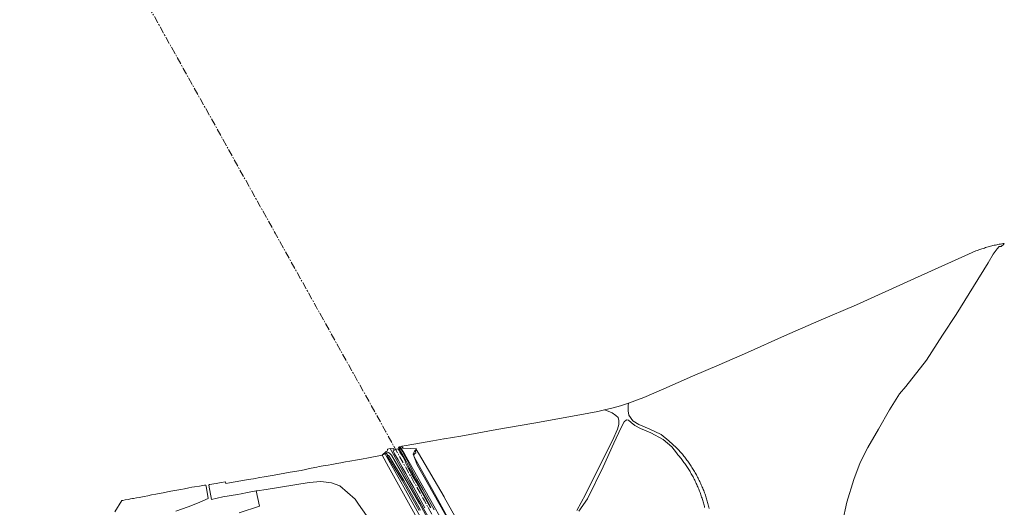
# Model space of a CAD drawing. Header units: metres. Extents: x 152610 to 160096, y 456114 to 462495.
# Tile 194 of 256: x 155710 to 156383, y 460646 to 460979. Entities that reach past the tile are written whole.
import ezdxf

# ---------------------------------------------------------------- set-up
doc = ezdxf.new("R2010")
doc.units = ezdxf.units.M
doc.header["$LTSCALE"] = 0.5
doc.linetypes.add('AM-AS-SO', pattern=[16, 10, -2, 2, -2])
for name, color, linetype, lineweight in [('B-PV-AM-AS_SPOOR_TREIN-G', 10, 'AM-AS-SO', 18), ('B-PV-GR-BOS_GEMENGD-GV', 251, 'CONTINUOUS', 13), ('B-PV-GR-BOS_NAALD-GV', 251, 'CONTINUOUS', 13), ('B-PV-GR-GRAS-GV', 251, 'CONTINUOUS', 13), ('B-PV-GR-GROENVOORZIENING-GV', 251, 'CONTINUOUS', 18), ('B-PV-GW-TALUD_KRUIN-G', 251, 'CONTINUOUS', 18), ('B-PV-IE-TERREINAFSCHEIDING_KUNSTMATIG_HEKWERK-G', 251, 'IE-TERREINAFSCHEIDING_KUNSTMATIG-SO', 18), ('B-PV-OG-TERREIN_OEVER-GV', 251, 'CONTINUOUS', 18), ('B-PV-OG-WATER_SLOOT-GV', 251, 'CONTINUOUS', 18), ('B-PV-VH-HALFVERHARDING-GV', 251, 'CONTINUOUS', 18), ('B-PV-VH-ONVERHARD_ZAND-GV', 251, 'CONTINUOUS', 18)]:
    doc.layers.add(name, color=color, linetype=linetype, lineweight=lineweight)
doc.linetypes.add('IE-TERREINAFSCHEIDING_KUNSTMATIG-SO', pattern='A,4,[82,NLCS.SHX,S=0.75,R=90,X=0,Y=0],4,-2', length=10)

msp = doc.modelspace()

# ---------------------------------------------------------------- linework, layer by layer
at = {"layer": 'B-PV-AM-AS_SPOOR_TREIN-G', "flags": 128}
msp.add_lwpolyline([(156143.724, 460368.701), (156140.302, 460374.77), (156125.261, 460401.826), (156110.971, 460427.356), (156097.197, 460452.217), (156084.31, 460475.181), (156069.781, 460501.144), (156052.825, 460531.525), (156032.415, 460568.085), (156016.604, 460596.383), (156002.927, 460620.847), (155986.286, 460650.656), (155972.31, 460675.55), (155960.201, 460697.267), (155941.908, 460730.161), (155926.553, 460757.664), (155912.596, 460782.629), (155898.723, 460807.55), (155884.514, 460832.972), (155874.42, 460851.088), (155855.512, 460885.017), (155839.199, 460914.231), (155821.78, 460945.401), (155804.55, 460976.228), (155788.385, 461005.226), (155772.79, 461033.136), (155759.103, 461057.626), (155743.701, 461085.255), (155727.742, 461113.741), (155714.259, 461137.805), (155701.543, 461160.74), (155688.031, 461184.967), (155672.897, 461211.998), (155658.384, 461238), (155648.351, 461255.973), (155631.803, 461285.539), (155617.005, 461312.012), (155604.143, 461335.108), (155586.106, 461367.342), (155573.02, 461390.792), (155559.991, 461413.975), (155544.73, 461441.297), (155529.591, 461468.574), (155516.181, 461492.539), (155500.425, 461520.67), (155487.311, 461544.201), (155472.908, 461569.975), (155459.676, 461593.56), (155452.428, 461606.124), (155446.443, 461616.221), (155440.009, 461626.758), (155432.431, 461638.783), (155427.999, 461645.62), (155419.637, 461658.231), (155411.687, 461669.817), (155404.43, 461680.083), (155396.489, 461691.108), (155386.222, 461704.969), (155375.934, 461718.105), (155367.385, 461728.826), (155358.538, 461739.712), (155349.636, 461750.151), (155339.349, 461762.035), (155326.593, 461776.143), (155315.623, 461787.804), (155302.965, 461800.863), (155286.683, 461817.004), (155279.088, 461824.405), (155265.87, 461837.192), (155251.91, 461850.736), (155235.055, 461867.015), (155223.768, 461877.851), (155210.731, 461890.47), (155196.665, 461904.045), (155180.515, 461919.578), (155162.215, 461937.301), (155146.061, 461952.951), (155129.233, 461969.126), (155112.429, 461985.449), (155089.419, 462007.664), (155069.182, 462027.224), (155049.179, 462046.54), (155031.327, 462063.779), (155013.24, 462081.298), (154991.538, 462102.251), (154971.216, 462121.853), (154947.336, 462145.018), (154926.087, 462165.465), (154903.331, 462187.394), (154885.668, 462204.449), (154866.26, 462223.265), (154854.532, 462234.618), (154837.057, 462251.563), (154828.307, 462260.46), (154819.869, 462269.224), (154807.197, 462281.919), (154798.331, 462290.411), (154775.258, 462312.873), (154762.216, 462325.461), (154742.643, 462344.37), (154723.927, 462362.402), (154710.544, 462375.359), (154692.99, 462392.257), (154675.511, 462409.117), (154657.482, 462426.5), (154637.826, 462445.435), (154617.093, 462465.509), (154594.11, 462487.696), (154586.212, 462495.316)], dxfattribs=at)
at = {"layer": 'B-PV-GR-BOS_GEMENGD-GV', "flags": 128}
for points in [[(156272.286, 460635.607), (156275.21, 460649.131), (156279.912, 460664.58), (156284.275, 460676.342), (156289.443, 460686.502), (156296.908, 460699.038), (156304.28, 460712.223), (156311.188, 460723.145), (156315.579, 460728.186), (156329.71, 460746.135), (156340.528, 460763.19), (156349.868, 460777.454), (156361.742, 460796.393), (156371.826, 460812.569), (156375.162, 460818.53), (156378.014, 460822.205), (156379.328, 460823.716), (156380.63, 460823.714), (156382.513, 460825.297), (156382.809, 460825.855), (156382.643, 460825.882), (156382.512, 460825.903), (156381.999, 460825.797), (156381.923, 460825.784), (156381.062, 460825.638), (156380.203, 460825.483), (156379.345, 460825.321), (156378.488, 460825.15), (156377.633, 460824.972), (156376.78, 460824.786), (156375.929, 460824.593), (156375.079, 460824.391), (156374.231, 460824.182), (156373.386, 460823.965), (156372.542, 460823.74), (156371.7, 460823.507), (156370.861, 460823.267), (156370.023, 460823.019), (156369.188, 460822.764), (156368.356, 460822.5), (156367.526, 460822.23), (156366.698, 460821.951), (156365.873, 460821.665), (156365.051, 460821.372), (156364.231, 460821.071), (156363.414, 460820.762), (156358.368, 460818.644), (156321.426, 460802.014), (156281.727, 460784.035), (156255.994, 460772.994), (156232.513, 460762.712), (156207.393, 460751.504), (156187.863, 460742.951), (156169.705, 460735.164), (156150.246, 460726.699), (156136.538, 460720.73), (156126.086, 460716.859), (156126.06, 460716.734), (156125.741, 460715.225), (156125.751, 460711.667), (156126.193, 460708.538), (156129.063, 460704.69), (156133.121, 460702.319), (156140.078, 460699.195), (156148.278, 460695.372), (156153.687, 460691.062), (156158.901, 460686.366), (156159.482, 460685.745), (156160.056, 460685.119), (156160.625, 460684.487), (156161.188, 460683.85), (156161.745, 460683.208), (156162.295, 460682.561), (156162.84, 460681.908), (156163.378, 460681.25), (156163.911, 460680.587), (156164.436, 460679.92), (156164.956, 460679.247), (156165.469, 460678.57), (156165.976, 460677.887), (156166.477, 460677.2), (156166.971, 460676.509), (156167.458, 460675.812), (156167.939, 460675.111), (156168.413, 460674.406), (156168.881, 460673.696), (156169.341, 460672.982), (156169.796, 460672.263), (156170.243, 460671.541), (156170.683, 460670.814), (156171.117, 460670.083), (156171.544, 460669.348), (156171.964, 460668.609), (156172.377, 460667.866), (156172.782, 460667.119), (156173.181, 460666.368), (156173.573, 460665.614), (156173.957, 460664.856), (156174.335, 460664.094), (156174.705, 460663.329), (156175.068, 460662.56), (156175.424, 460661.789), (156175.773, 460661.013), (156176.114, 460660.235), (156176.448, 460659.453), (156176.774, 460658.668), (156177.093, 460657.881), (156177.405, 460657.09), (156177.709, 460656.296), (156178.006, 460655.5), (156178.295, 460654.7), (156178.576, 460653.898), (156178.851, 460653.094), (156179.117, 460652.287), (156179.376, 460651.477), (156179.627, 460650.665), (156179.871, 460649.851), (156180.107, 460649.034), (156180.335, 460648.215), (156180.556, 460647.394), (156180.768, 460646.572), (156180.973, 460645.747), (156181.171, 460644.92)], [(156090.664, 460643.413), (156096.734, 460654.543), (156106.966, 460675.223), (156115.058, 460691.371), (156118.552, 460699.171), (156119.331, 460702.251), (156119.345, 460705.062), (156118.877, 460706.968), (156117.455, 460708.476), (156114.817, 460710.123), (156109.806, 460712.212), (156109.681, 460712.264), (156105.109, 460711.144), (156092.684, 460708.845), (156061.296, 460703.242), (156035.943, 460698.839), (156011.355, 460694.386), (156000.125, 460692.434), (156000, 460692.412), (155999.875, 460692.39), (155992.323, 460691.077), (155974.005, 460687.914), (155971.11, 460687.347), (155971.223, 460687.165), (155971.916, 460686.158), (155971.997, 460686.041), (155972.603, 460686.017), (155981.137, 460685.684), (155980.957, 460685.259), (155982.456, 460682.707), (156000, 460652.844), (156000.07, 460652.725), (156035.316, 460589.739)], [(156178.029, 460645.508), (156177.834, 460646.316), (156177.631, 460647.123), (156177.42, 460647.928), (156177.201, 460648.731), (156176.975, 460649.532), (156176.741, 460650.331), (156176.5, 460651.127), (156176.251, 460651.921), (156175.994, 460652.712), (156175.729, 460653.501), (156175.457, 460654.288), (156175.178, 460655.072), (156174.891, 460655.853), (156174.596, 460656.631), (156174.294, 460657.406), (156173.984, 460658.179), (156173.668, 460658.948), (156173.343, 460659.715), (156173.012, 460660.478), (156172.673, 460661.238), (156172.326, 460661.995), (156171.973, 460662.748), (156171.612, 460663.498), (156171.244, 460664.244), (156170.869, 460664.987), (156170.487, 460665.726), (156170.098, 460666.462), (156169.701, 460667.193), (156169.298, 460667.921), (156168.888, 460668.645), (156168.47, 460669.365), (156168.046, 460670.081), (156167.615, 460670.793), (156167.177, 460671.5), (156166.733, 460672.204), (156166.281, 460672.903), (156165.823, 460673.597), (156165.358, 460674.288), (156164.887, 460674.973), (156164.409, 460675.655), (156163.924, 460676.331), (156163.433, 460677.003), (156162.936, 460677.67), (156162.432, 460678.333), (156161.922, 460678.99), (156161.406, 460679.642), (156160.883, 460680.29), (156160.354, 460680.933), (156159.819, 460681.57), (156159.278, 460682.202), (156158.731, 460682.829), (156155.656, 460687.018), (156149.639, 460691.911), (156141.295, 460696.506), (156134.262, 460699.604), (156130.332, 460701.51), (156127.85, 460703.647), (156126.114, 460705.12), (156124.685, 460705.479), (156123.003, 460703.964), (156121.049, 460700.261), (156115.991, 460689.53), (156108.692, 460673.404), (156097.919, 460651.518), (156092.135, 460643.089)], [(156000.817, 460603.711), (155962.007, 460673.355), (155957.639, 460681.337), (155947.229, 460679.372), (155944.701, 460678.878), (155942.479, 460678.417), (155940.824, 460678.118), (155939.36, 460677.887), (155936.955, 460677.449), (155935.483, 460677.199), (155932.585, 460676.679), (155929.518, 460676.112), (155926.617, 460675.564), (155925.498, 460675.373), (155923.267, 460674.959), (155920.83, 460674.533), (155918.841, 460674.184), (155914.714, 460673.505), (155913.097, 460673.199), (155909.286, 460672.413), (155902.373, 460670.87), (155894.883, 460669.601), (155883.942, 460667.715), (155876.968, 460666.463), (155874.113, 460665.951), (155869.819, 460665.243), (155868.05, 460664.951), (155863.719, 460664.165), (155857.284, 460663.073), (155853.39, 460662.468), (155850.801, 460662.017), (155850.643, 460663.049), (155847.664, 460662.548), (155845.336, 460662.161), (155844.166, 460661.984), (155839.758, 460661.314), (155839.262, 460660.79), (155841.156, 460650.941), (155848.708, 460652.829), (155858.838, 460654.42), (155861.376, 460654.819), (155865.768, 460655.901), (155871.634, 460656.85), (155872.373, 460656.97), (155878.334, 460657.934), (155907.83, 460662.701), (155915.729, 460663.253), (155923.076, 460662.518), (155928.77, 460660.313), (155939.239, 460651.216), (155941.554, 460647.934), (155959.077, 460623.099)]]:
    msp.add_lwpolyline(points, dxfattribs=at)
at = {"layer": 'B-PV-GR-BOS_NAALD-GV', "flags": 128}
for points in [[(155959.077, 460623.099), (155941.554, 460647.934), (155939.239, 460651.216), (155928.77, 460660.313), (155923.076, 460662.518), (155915.729, 460663.253), (155907.83, 460662.701), (155878.334, 460657.934), (155872.373, 460656.97), (155871.634, 460656.85), (155873.869, 460646.516), (155859.864, 460641.89)], [(155816.725, 460643.039), (155825.173, 460646.137), (155831.447, 460648.493), (155838.882, 460651.799), (155837.401, 460660.11), (155837.273, 460660.924), (155836.399, 460660.787), (155832.758, 460660.212), (155829.513, 460659.675), (155827.7, 460659.361), (155825.494, 460658.948), (155822.697, 460658.423), (155820.005, 460657.903), (155817.334, 460657.376), (155814.629, 460656.861), (155813.316, 460656.618), (155811.005, 460656.182), (155807.997, 460655.607), (155805.271, 460655.103), (155802.931, 460654.649), (155800.144, 460654.12), (155797.632, 460653.641), (155795.165, 460653.159), (155794.01, 460652.941), (155791.661, 460652.497), (155789.743, 460652.132), (155787.695, 460651.732), (155787.058, 460651.615), (155785.8, 460651.407), (155784.253, 460651.15), (155782.191, 460650.732), (155780.583, 460650.421), (155779.913, 460650.289), (155774.992, 460642.527)]]:
    msp.add_lwpolyline(points, dxfattribs=at)
at = {"layer": 'B-PV-GR-GRAS-GV', "flags": 128}
for points in [[(156070.326, 460493.012), (155963.256, 460685.757), (155961.435, 460685.36), (155961.343, 460685.062), (155961.023, 460684.029), (155960.413, 460683.744), (155957.639, 460681.337), (155960.245, 460682.436), (155960.573, 460682.632), (155960.96, 460682.864), (155962.103, 460683.041), (155962.888, 460682.54), (155964.172, 460681.217), (155983.202, 460648.374), (155996.535, 460623.786)], [(156000, 460642.24), (155981.645, 460674.643), (155978.773, 460682.104), (155979.89, 460684.078), (155980.957, 460685.259), (155981.137, 460685.684), (155972.603, 460686.017), (155971.997, 460686.041), (155971.916, 460686.158), (155971.223, 460687.165), (155971.11, 460687.347), (155969.966, 460687.071), (155973.193, 460681.813), (155992.991, 460646.748), (156023.244, 460592.453)], [(156013.248, 460618.886), (155995.734, 460650.983), (155980.947, 460677.597), (155979.254, 460680.872), (155979.397, 460681.567), (155979.913, 460682.386), (155980.027, 460682.46), (155980.518, 460682.778), (155980.714, 460682.795), (155980.38, 460683.873), (155980.957, 460685.259), (155979.89, 460684.078), (155978.773, 460682.104), (155981.645, 460674.643), (156000, 460642.24)]]:
    msp.add_lwpolyline(points, dxfattribs=at)
msp.add_lwpolyline([(155960.245, 460682.436), (155957.639, 460681.337), (155962.007, 460673.355), (156000.817, 460603.711), (156102.088, 460420.817), (156102.824, 460421.689), (156103.41, 460422.905), (156103.286, 460423.612), (156096.813, 460435.273), (156086.982, 460453.697), (156074.225, 460476.312), (156061.13, 460500), (156046.236, 460526.872), (156034.245, 460548.572), (156024.459, 460565.959), (156019.796, 460574.243), (156000, 460609.788), (155972.538, 460659.529), (155960.137, 460681.401)], close=True, dxfattribs=at)
at = {"layer": 'B-PV-GR-GROENVOORZIENING-GV', "flags": 128}
for points in [[(155986.871, 460645.264), (155984.129, 460650.25), (155981.379, 460655.306), (155978.998, 460659.52), (155976.572, 460663.704), (155973.895, 460668.89), (155971.461, 460673.143), (155968.567, 460678.169), (155966.172, 460682.281), (155965.302, 460684.2), (155965.682, 460685.257), (155965.36, 460685.832), (155964.737, 460685.714), (155963.256, 460685.757), (156070.326, 460493.012)], [(156023.244, 460592.453), (155992.991, 460646.748), (155973.193, 460681.813), (155969.966, 460687.071), (155969.337, 460686.92), (155970.01, 460685.749), (155970.855, 460685.019), (155971.595, 460683.825), (155972.731, 460681.568), (155974.861, 460677.801), (155975.92, 460675.564), (155977.783, 460671.693), (155979.227, 460668.858), (155981.486, 460664.857), (155985.519, 460657.972), (155987.941, 460653.362), (155993.315, 460643.92)]]:
    msp.add_lwpolyline(points, dxfattribs=at)
at = {"layer": 'B-PV-GW-TALUD_KRUIN-G', "flags": 128}
msp.add_lwpolyline([(155980.957, 460685.259), (155979.89, 460684.078), (155978.773, 460682.104), (155981.645, 460674.643), (156000, 460642.24), (156079.532, 460500), (156084.567, 460490.221), (156088.962, 460482.153), (156093.597, 460474.684), (156108.372, 460447.87), (156116.039, 460434.636), (156120.096, 460427.42), (156125.707, 460416.792), (156144.374, 460384.438), (156148.928, 460376.344), (156149.169, 460375.407), (156148.974, 460374.783)], dxfattribs=at)
at = {"layer": 'B-PV-IE-TERREINAFSCHEIDING_KUNSTMATIG_HEKWERK-G', "flags": 128}
msp.add_lwpolyline([(156101.126, 460422.555), (156000.817, 460603.711), (155962.007, 460673.355), (155957.639, 460681.337)], dxfattribs=at)
at = {"layer": 'B-PV-OG-TERREIN_OEVER-GV', "flags": 128}
for points in [[(155982.983, 460643.495), (155971.603, 460663.838), (155961.621, 460680.139), (155961.336, 460680.754), (155961.468, 460681.101), (155960.573, 460682.632), (155960.245, 460682.436), (155960.137, 460681.401), (155972.538, 460659.529), (156000, 460609.788)], [(155996.535, 460623.786), (155983.202, 460648.374), (155964.172, 460681.217), (155962.888, 460682.54), (155962.103, 460683.041), (155960.96, 460682.864), (155960.573, 460682.632), (155961.468, 460681.101), (155962.074, 460681.065), (155962.556, 460680.689), (155972.464, 460664.071), (155983.903, 460643.79)]]:
    msp.add_lwpolyline(points, dxfattribs=at)
at = {"layer": 'B-PV-OG-WATER_SLOOT-GV', "flags": 128}
msp.add_lwpolyline([(155983.903, 460643.79), (155972.464, 460664.071), (155962.556, 460680.689), (155962.074, 460681.065), (155961.468, 460681.101), (155961.336, 460680.754), (155961.621, 460680.139), (155971.603, 460663.838), (155982.983, 460643.495)], dxfattribs=at)
at = {"layer": 'B-PV-VH-HALFVERHARDING-GV', "flags": 128}
for points in [[(155990.632, 460645.408), (155987.247, 460651.456), (155984.09, 460657.271), (155981.146, 460662.622), (155978.007, 460667.963), (155975.569, 460672.409), (155973.3, 460676.439), (155973.69, 460677.07), (155971.792, 460680.461), (155969.803, 460683.437), (155969.447, 460684.326), (155968.687, 460685.474), (155967.952, 460685.714), (155966.027, 460684.642), (155965.682, 460685.257), (155965.302, 460684.2), (155966.172, 460682.281), (155968.567, 460678.169), (155971.461, 460673.143), (155973.895, 460668.89), (155976.572, 460663.704), (155978.998, 460659.52), (155981.379, 460655.306), (155984.129, 460650.25), (155986.871, 460645.264)], [(155993.315, 460643.92), (155987.941, 460653.362), (155985.519, 460657.972), (155981.486, 460664.857), (155979.227, 460668.858), (155977.783, 460671.693), (155975.92, 460675.564), (155974.861, 460677.801), (155972.731, 460681.568), (155971.595, 460683.825), (155970.855, 460685.019), (155970.01, 460685.749), (155969.337, 460686.92), (155968.777, 460686.785), (155969.406, 460685.436), (155971.535, 460681.789), (155973.56, 460678.168), (155974.474, 460676.287), (155976.186, 460672.773), (155978.545, 460668.339), (155982.118, 460661.937), (155984.071, 460658.045), (155987.19, 460652.393), (155990.92, 460645.603)]]:
    msp.add_lwpolyline(points, dxfattribs=at)
at = {"layer": 'B-PV-VH-ONVERHARD_ZAND-GV', "flags": 128}
for points in [[(156181.171, 460644.92), (156180.973, 460645.747), (156180.768, 460646.572), (156180.556, 460647.394), (156180.335, 460648.215), (156180.107, 460649.034), (156179.871, 460649.851), (156179.627, 460650.665), (156179.376, 460651.477), (156179.117, 460652.287), (156178.851, 460653.094), (156178.576, 460653.898), (156178.295, 460654.7), (156178.006, 460655.5), (156177.709, 460656.296), (156177.405, 460657.09), (156177.093, 460657.881), (156176.774, 460658.668), (156176.448, 460659.453), (156176.114, 460660.235), (156175.773, 460661.013), (156175.424, 460661.789), (156175.068, 460662.56), (156174.705, 460663.329), (156174.335, 460664.094), (156173.957, 460664.856), (156173.573, 460665.614), (156173.181, 460666.368), (156172.782, 460667.119), (156172.377, 460667.866), (156171.964, 460668.609), (156171.544, 460669.348), (156171.117, 460670.083), (156170.683, 460670.814), (156170.243, 460671.541), (156169.796, 460672.263), (156169.341, 460672.982), (156168.881, 460673.696), (156168.413, 460674.406), (156167.939, 460675.111), (156167.458, 460675.812), (156166.971, 460676.509), (156166.477, 460677.2), (156165.976, 460677.887), (156165.469, 460678.57), (156164.956, 460679.247), (156164.436, 460679.92), (156163.911, 460680.587), (156163.378, 460681.25), (156162.84, 460681.908), (156162.295, 460682.561), (156161.745, 460683.208), (156161.188, 460683.85), (156160.625, 460684.487), (156160.056, 460685.119), (156159.482, 460685.745), (156158.901, 460686.366), (156153.687, 460691.062), (156148.278, 460695.372), (156140.078, 460699.195), (156133.121, 460702.319), (156129.063, 460704.69), (156126.193, 460708.538), (156125.751, 460711.667), (156125.741, 460715.225), (156126.06, 460716.734), (156126.086, 460716.859), (156120.586, 460715.082), (156115.567, 460713.706), (156109.681, 460712.264), (156109.806, 460712.212), (156114.817, 460710.123), (156117.455, 460708.476), (156118.877, 460706.968), (156119.345, 460705.062), (156119.331, 460702.251), (156118.552, 460699.171), (156115.058, 460691.371), (156106.966, 460675.223), (156096.734, 460654.543), (156090.664, 460643.413)], [(156092.135, 460643.089), (156097.919, 460651.518), (156108.692, 460673.404), (156115.991, 460689.53), (156121.049, 460700.261), (156123.003, 460703.964), (156124.685, 460705.479), (156126.114, 460705.12), (156127.85, 460703.647), (156130.332, 460701.51), (156134.262, 460699.604), (156141.295, 460696.506), (156149.639, 460691.911), (156155.656, 460687.018), (156158.731, 460682.829), (156159.278, 460682.202), (156159.819, 460681.57), (156160.354, 460680.933), (156160.883, 460680.29), (156161.406, 460679.642), (156161.922, 460678.99), (156162.432, 460678.333), (156162.936, 460677.67), (156163.433, 460677.003), (156163.924, 460676.331), (156164.409, 460675.655), (156164.887, 460674.973), (156165.358, 460674.288), (156165.823, 460673.597), (156166.281, 460672.903), (156166.733, 460672.204), (156167.177, 460671.5), (156167.615, 460670.793), (156168.046, 460670.081), (156168.47, 460669.365), (156168.888, 460668.645), (156169.298, 460667.921), (156169.701, 460667.193), (156170.098, 460666.462), (156170.487, 460665.726), (156170.869, 460664.987), (156171.244, 460664.244), (156171.612, 460663.498), (156171.973, 460662.748), (156172.326, 460661.995), (156172.673, 460661.238), (156173.012, 460660.478), (156173.343, 460659.715), (156173.668, 460658.948), (156173.984, 460658.179), (156174.294, 460657.406), (156174.596, 460656.631), (156174.891, 460655.853), (156175.178, 460655.072), (156175.457, 460654.288), (156175.729, 460653.501), (156175.994, 460652.712), (156176.251, 460651.921), (156176.5, 460651.127), (156176.741, 460650.331), (156176.975, 460649.532), (156177.201, 460648.731), (156177.42, 460647.928), (156177.631, 460647.123), (156177.834, 460646.316), (156178.029, 460645.508)]]:
    msp.add_lwpolyline(points, dxfattribs=at)

doc.saveas('drawing.dxf')
